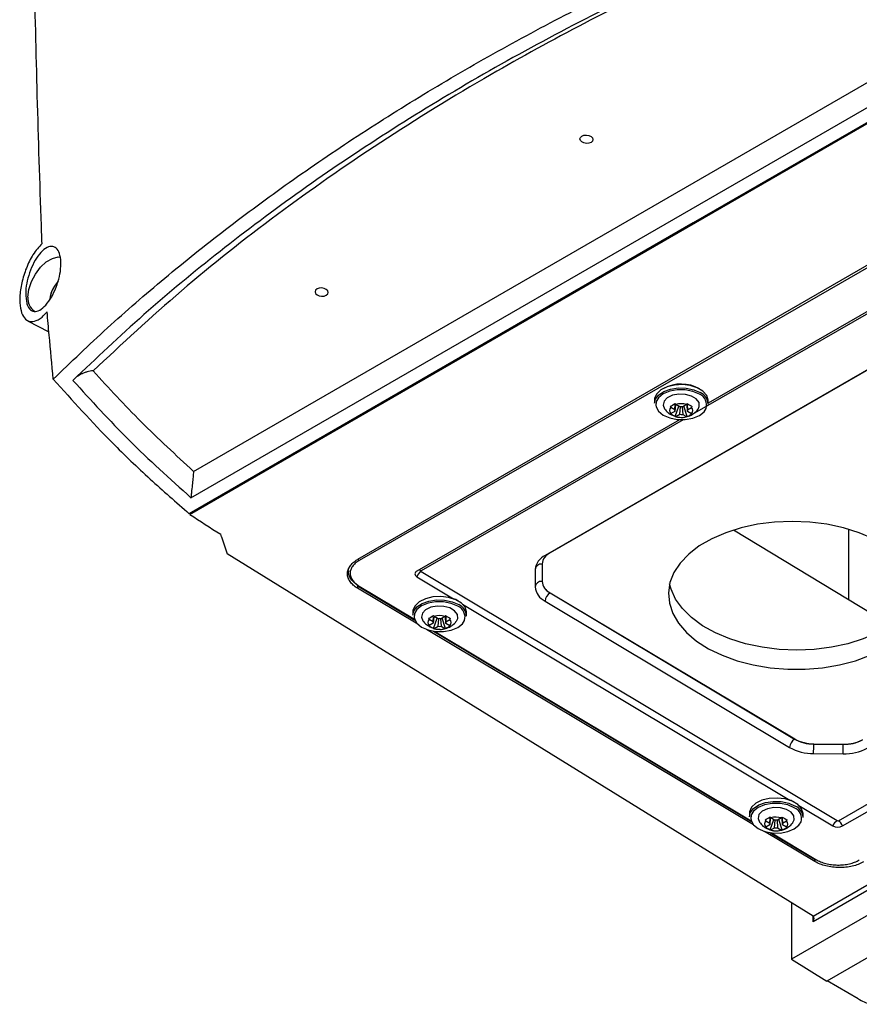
# Model space of a CAD drawing. Header units: millimetres. Extents: x -203 to 471, y -207 to 525.
# Tile 25 of 106: x 304 to 365, y -194 to -121. Entities that reach past the tile are written whole.
import ezdxf

# ---------------------------------------------------------------- set-up
doc = ezdxf.new("R2010")
doc.units = ezdxf.units.MM

msp = doc.modelspace()

# ---------------------------------------------------------------- linework, layer by layer
at = {"color": 7, "linetype": 'Continuous', "lineweight": 25}
for p, q in [((316.567, -154.466), (386.591, -114.043)), ((316.297, -157.627), (390.337, -114.884)), ((316.372, -156.404), (388.388, -114.831)), ((390.274, -114.848), (353.26, -136.215)), ((395.777, -122.166), (328.602, -160.946)), ((395.962, -122.275), (328.722, -161.016)), ((395.409, -130.092), (342.388, -160.64)), ((395.625, -129.981), (342.747, -160.447)), ((353.26, -136.215), (316.247, -157.582)), ((375.532, -137.417), (353.184, -150.293)), ((375.26, -137.415), (354.361, -149.456)), ((362.069, -187.13), (439.782, -142.267)), ((440.132, -142.469), (362.066, -187.536)), ((363.923, -180.118), (428.16, -143.108)), ((304.369, -143.399), (305.936, -144.217)), ((441.727, -143.39), (360.471, -190.298)), ((364.226, -180.504), (428.463, -143.494)), ((444.425, -144.947), (363.077, -191.909)), ((350.415, -149.217), (350.411, -149.46)), ((351.906, -149.929), (351.941, -149.552)), ((351.949, -149.552), (351.906, -150.056)), ((351.932, -150.429), (352.202, -149.678)), ((352.27, -149.719), (351.984, -149.548)), ((352.772, -149.556), (352.486, -149.721)), ((352.825, -150.438), (352.57, -149.673)), ((352.85, -150.066), (352.822, -149.561)), ((352.827, -149.561), (352.85, -149.938)), ((354.36, -149.52), (354.364, -149.278)), ((351.605, -150.285), (351.919, -150.415)), ((351.62, -149.758), (351.906, -149.929)), ((351.906, -150.056), (351.62, -150.221)), ((351.984, -150.438), (352.27, -150.274)), ((352.27, -150.274), (352.316, -149.726)), ((352.455, -149.72), (352.486, -150.276)), ((352.486, -150.276), (352.772, -150.446)), ((352.85, -149.938), (353.136, -149.774)), ((353.136, -150.236), (352.85, -150.066)), ((352.257, -150.669), (332.958, -161.787)), ((352.529, -150.671), (333.267, -161.768)), ((318.617, -159.264), (318.559, -159.086)), ((366.459, -164.979), (356.222, -158.774)), ((364.69, -163.907), (364.69, -158.718)), ((318.617, -159.264), (319.021, -160.513)), ((362.069, -187.13), (319.021, -160.513)), ((342.747, -160.447), (342.735, -160.44)), ((327.938, -161.738), (327.937, -161.841)), ((333.267, -161.826), (363.825, -180.117)), ((341.654, -161.671), (341.651, -162.946)), ((342.16, -161.266), (342.16, -162.541)), ((332.958, -162.205), (335.646, -163.814)), ((328.605, -162.852), (328.602, -163.044)), ((333.026, -165.687), (328.602, -163.044)), ((328.656, -162.893), (332.814, -165.381)), ((328.719, -162.886), (332.793, -165.325)), ((342.742, -163.376), (342.742, -163.384)), ((342.742, -163.384), (360.696, -174.13)), ((342.745, -163.378), (360.717, -174.115)), ((342.382, -163.992), (360.336, -174.739)), ((332.665, -164.784), (332.662, -165.027)), ((336.308, -164.21), (360.367, -178.611)), ((336.611, -165.087), (336.615, -164.845)), ((333.871, -165.325), (334.156, -165.496)), ((334.156, -165.496), (334.19, -165.136)), ((334.198, -165.14), (334.156, -165.623)), ((334.183, -165.996), (334.453, -165.245)), ((334.52, -165.285), (334.235, -165.115)), ((334.52, -165.84), (334.567, -165.293)), ((334.706, -165.287), (334.737, -165.843)), ((335.022, -165.123), (334.737, -165.288)), ((335.076, -166.005), (334.821, -165.239)), ((335.101, -165.632), (335.073, -165.128)), ((335.078, -165.128), (335.101, -165.505)), ((335.101, -165.505), (335.387, -165.34)), ((357.687, -180.421), (333.673, -166.074)), ((333.856, -165.852), (334.17, -165.982)), ((334.156, -165.623), (333.871, -165.788)), ((334.186, -166.203), (357.535, -180.179)), ((334.235, -166.005), (334.52, -165.84)), ((334.281, -166.216), (357.514, -180.123)), ((334.737, -165.843), (335.022, -166.013)), ((335.386, -165.803), (335.101, -165.632)), ((360.696, -174.103), (360.696, -174.13)), ((362.11, -174.473), (362.109, -174.49)), ((362.109, -174.49), (364.281, -174.513)), ((362.131, -174.473), (364.302, -174.495)), ((364.281, -174.495), (364.281, -174.513)), ((362.103, -175.188), (364.274, -175.211)), ((361.029, -179.008), (363.516, -180.496)), ((357.386, -179.582), (357.383, -179.825)), ((358.877, -180.293), (358.913, -179.907)), ((358.921, -179.911), (358.877, -180.42)), ((358.904, -180.793), (359.174, -180.043)), ((359.241, -180.083), (358.956, -179.913)), ((359.743, -179.92), (359.458, -180.085)), ((359.797, -180.802), (359.541, -180.037)), ((359.822, -180.43), (359.794, -179.926)), ((359.799, -179.925), (359.822, -180.303)), ((361.332, -179.885), (361.336, -179.642)), ((358.577, -180.649), (358.891, -180.78)), ((358.592, -180.123), (358.877, -180.293)), ((358.877, -180.42), (358.592, -180.585)), ((358.956, -180.803), (359.241, -180.638)), ((359.241, -180.638), (359.288, -180.091)), ((359.427, -180.084), (359.458, -180.64)), ((359.458, -180.64), (359.743, -180.811)), ((359.822, -180.303), (360.108, -180.138)), ((360.107, -180.6), (359.822, -180.43)), ((362.19, -183.111), (358.501, -180.907)), ((358.907, -181), (362.211, -182.978)), ((359.002, -181.014), (362.274, -182.972)), ((362.191, -182.984), (362.19, -183.111)), ((360.471, -186.142), (360.471, -190.298)), ((362.066, -187.536), (362.066, -187.128)), ((360.471, -190.298), (363.077, -191.909)), ((365.372, -193.198), (363.107, -191.891))]:
    msp.add_line(p, q, dxfattribs=at)
at = {"color": 7, "linetype": 'Continuous', "lineweight": 25, "flags": 128}
for points in [[(345.075, -129.843), (345.231, -129.785), (345.416, -129.771), (345.601, -129.803), (345.757, -129.876), (345.861, -129.98), (345.898, -130.097), (345.86, -130.211), (345.756, -130.304), (345.599, -130.362), (345.414, -130.376), (345.23, -130.344), (345.074, -130.271), (344.969, -130.167), (344.933, -130.05), (344.97, -129.936), (345.075, -129.843)], [(304.398, -141.659), (304.462, -141.11), (304.648, -140.532), (304.941, -139.971), (305.318, -139.474), (305.748, -139.08), (306.196, -138.822), (306.626, -138.719), (306.775, -138.723)], [(325.629, -141.068), (325.525, -141.161), (325.487, -141.275), (325.524, -141.393), (325.628, -141.496), (325.784, -141.57), (325.969, -141.602), (326.153, -141.588), (326.31, -141.53), (326.415, -141.437), (326.452, -141.323), (326.416, -141.205), (326.311, -141.102), (326.155, -141.029), (325.971, -140.996), (325.786, -141.01), (325.629, -141.068)], [(354.364, -149.278), (354.363, -149.224), (354.253, -148.883), (353.978, -148.575), (353.562, -148.326), (353.042, -148.159), (352.463, -148.089), (351.878, -148.122), (351.339, -148.255), (350.893, -148.476), (350.579, -148.766), (350.427, -149.098), (350.415, -149.217)], [(350.411, -149.46), (350.478, -149.171), (350.714, -148.856), (351.098, -148.598), (351.596, -148.419), (352.165, -148.335), (352.753, -148.354), (353.309, -148.474), (353.782, -148.684)], [(353.71, -148.806), (353.236, -148.599), (352.678, -148.487), (352.091, -148.481), (351.533, -148.582), (351.059, -148.779), (350.714, -149.055), (350.55, -149.325)], [(353.612, -149.895), (353.709, -149.693), (353.686, -149.405), (353.488, -149.138), (353.14, -148.931), (352.691, -148.81), (352.2, -148.791), (351.734, -148.879), (351.356, -149.059), (351.116, -149.309), (351.048, -149.594), (351.151, -149.863)], [(350.55, -149.325), (350.533, -149.38), (350.512, -149.605)], [(350.512, -149.605), (350.533, -149.725), (350.714, -150.054), (351.059, -150.337), (351.533, -150.544), (352.091, -150.656), (352.678, -150.662), (353.235, -150.561), (353.71, -150.363), (354.055, -150.088), (354.206, -149.85)], [(366.509, -159.412), (365.452, -158.967), (364.302, -158.611), (363.082, -158.352), (361.815, -158.195), (360.527, -158.143), (359.241, -158.196), (357.984, -158.354), (356.779, -158.613), (355.65, -158.969), (354.62, -159.415), (353.707, -159.942), (352.931, -160.539), (352.305, -161.196), (351.842, -161.899), (351.552, -162.635), (351.44, -163.388), (351.507, -164.146), (351.753, -164.892), (352.173, -165.613), (352.759, -166.295), (353.499, -166.923), (354.379, -167.486), (355.382, -167.973), (356.488, -168.374), (357.675, -168.683), (358.922, -168.891), (360.203, -168.996), (361.493, -168.996), (362.767, -168.89), (364.001, -168.681), (365.171, -168.373), (366.253, -167.971)], [(369.868, -163.008), (369.844, -163.101), (369.554, -163.837), (369.091, -164.54), (368.466, -165.196), (367.689, -165.794), (366.777, -166.321), (365.746, -166.767), (364.617, -167.123), (363.413, -167.382), (362.155, -167.54), (360.87, -167.593), (359.581, -167.541), (358.314, -167.383), (357.094, -167.124), (355.945, -166.769), (354.888, -166.323), (353.944, -165.797), (353.132, -165.2), (352.468, -164.543), (351.963, -163.841), (351.63, -163.105), (351.528, -162.728)], [(332.662, -165.027), (332.729, -164.738), (332.964, -164.423), (333.348, -164.165), (333.847, -163.986), (334.415, -163.902), (335.004, -163.921), (335.559, -164.041), (336.033, -164.251)], [(336.615, -164.845), (336.614, -164.791), (336.504, -164.45), (336.229, -164.142), (335.813, -163.893), (335.293, -163.726), (334.714, -163.656), (334.129, -163.689), (333.59, -163.822), (333.143, -164.043), (332.83, -164.332), (332.678, -164.665), (332.665, -164.784)], [(335.961, -164.373), (335.486, -164.165), (334.929, -164.053), (334.342, -164.048), (333.784, -164.148), (333.31, -164.346), (332.965, -164.621), (332.801, -164.892)], [(335.863, -165.462), (335.96, -165.26), (335.937, -164.971), (335.739, -164.705), (335.391, -164.498), (334.942, -164.377), (334.451, -164.358), (333.985, -164.445), (333.606, -164.626), (333.367, -164.876), (333.299, -165.161), (333.402, -165.43)], [(332.801, -164.892), (332.783, -164.947), (332.762, -165.172)], [(332.762, -165.172), (332.783, -165.292), (332.965, -165.621), (333.309, -165.904), (333.784, -166.111), (334.342, -166.223), (334.928, -166.229), (335.486, -166.128), (335.961, -165.93), (336.306, -165.655), (336.457, -165.417)], [(361.336, -179.642), (361.335, -179.588), (361.225, -179.248), (360.95, -178.939), (360.534, -178.69), (360.014, -178.524), (359.435, -178.454), (358.85, -178.486), (358.311, -178.619), (357.864, -178.84), (357.551, -179.13), (357.399, -179.462), (357.386, -179.582)], [(357.383, -179.825), (357.45, -179.535), (357.685, -179.221), (358.069, -178.963), (358.568, -178.784), (359.136, -178.7), (359.725, -178.719), (360.28, -178.838), (360.754, -179.049)], [(360.682, -179.17), (360.207, -178.963), (359.65, -178.851), (359.063, -178.845), (358.505, -178.946), (358.031, -179.144), (357.686, -179.419), (357.522, -179.689)], [(360.584, -180.259), (360.681, -180.058), (360.658, -179.769), (360.46, -179.503), (360.112, -179.295), (359.662, -179.174), (359.172, -179.156), (358.705, -179.243), (358.327, -179.424), (358.088, -179.673), (358.02, -179.959), (358.123, -180.228)], [(357.522, -179.689), (357.504, -179.745), (357.483, -179.97)], [(357.483, -179.97), (357.504, -180.089), (357.686, -180.419), (358.03, -180.701), (358.505, -180.908), (359.063, -181.02), (359.649, -181.026), (360.207, -180.925), (360.682, -180.728), (361.027, -180.452), (361.178, -180.214)]]:
    msp.add_lwpolyline(points, dxfattribs=at)
at = {"color": 7, "linetype": 'Continuous', "lineweight": 25}
for centre, radius, start, end in [((308.336, -142.114), 2.352, 137.33521, 172.59885), ((305.48, -141.78), 1.089, 173.60511, 236.9911), ((352.365, -150.814), 2.765, 60.51937, 117.73338), ((353.413, -149.587), 0.836, 341.67876, 69.14851), ((353.369, -149.588), 0.994, 3.89026, 65.43024), ((352.365, -150.887), 1.392, 72.99332, 105.85697), ((351.855, -149.99), 0.33, 135.4885, 224.49664), ((352.065, -149.992), 0.172, 158.27342, 201.71173), ((352.37, -150.53), 0.817, 81.8127, 97.03758), ((352.386, -149.465), 0.817, 261.8127, 277.03758), ((352.691, -150.002), 0.172, 338.27342, 21.71173), ((352.9, -150.005), 0.33, 315.4885, 44.49664), ((352.391, -149.107), 1.392, 252.99332, 285.85697), ((343.167, -161.367), 1.012, 114.52159, 174.55215), ((328.829, -160.854), 0.194, 199.88952, 236.5851), ((342.913, -161.791), 1.265, 114.52159, 174.55215), ((333.041, -161.996), 0.224, 111.52001, 248.27615), ((333.688, -162.485), 0.782, 122.52781, 158.97387), ((333.099, -162.02), 0.303, 56.21432, 93.63109), ((333.279, -161.797), 0.0309, 111.52001, 248.27615), ((342.112, -161.731), 0.462, 84.08412, 172.46376), ((342.11, -163.007), 0.462, 84.08412, 172.46376), ((343.187, -162.45), 1.034, 185.36333, 244.48358), ((343.191, -162.443), 1.036, 185.46453, 244.52895), ((328.692, -162.844), 0.0608, 173.84117, 233.49915), ((328.683, -162.837), 0.0612, 244.599, 306.50756), ((342.939, -162.825), 1.293, 185.36333, 244.48358), ((343.16, -164.042), 0.78, 122.42163, 176.35405), ((334.931, -165.712), 2.028, 58.96583, 69.36386), ((335.664, -165.154), 0.836, 341.67876, 69.14851), ((335.62, -165.155), 0.994, 3.89026, 65.43024), ((334.106, -165.556), 0.33, 135.4885, 224.49664), ((334.316, -165.559), 0.172, 158.27342, 201.71173), ((334.615, -166.454), 1.392, 72.99332, 105.85697), ((334.621, -166.097), 0.817, 81.8127, 97.03758), ((334.941, -165.569), 0.172, 338.27342, 21.71173), ((335.151, -165.572), 0.33, 315.4885, 44.49664), ((334.642, -164.674), 1.392, 252.99332, 285.85697), ((334.637, -165.031), 0.817, 261.8127, 277.03758), ((361.114, -174.789), 0.78, 122.42163, 176.35405), ((362.084, -171.626), 2.864, 240.99596, 270.50024), ((362.104, -171.608), 2.866, 241.03905, 270.52894), ((364.369, -171.684), 2.829, 268.22081, 297.96617), ((364.389, -171.669), 2.827, 268.24945, 298.00995), ((362.071, -171.608), 3.58, 240.99596, 270.50024), ((300.04, -174.244), 62.07, 359.12857, 359.77319), ((302.211, -174.267), 62.07, 359.12857, 359.77319), ((364.384, -171.676), 3.537, 268.22081, 297.96617), ((359.652, -180.51), 2.028, 58.96589, 69.36386), ((360.385, -179.951), 0.836, 341.67876, 69.14851), ((360.341, -179.952), 0.994, 3.89026, 65.43024), ((359.336, -181.251), 1.392, 72.99332, 105.85697), ((358.827, -180.354), 0.33, 135.4885, 224.49664), ((359.037, -180.357), 0.172, 158.27342, 201.71173), ((359.342, -180.894), 0.817, 81.8127, 97.03758), ((359.358, -179.829), 0.817, 261.8127, 277.03758), ((359.662, -180.366), 0.172, 338.27342, 21.71173), ((359.872, -180.369), 0.33, 315.4885, 44.49664), ((364.246, -180.777), 0.782, 122.52781, 158.97387), ((363.878, -179.828), 0.76, 241.55527, 297.22983), ((363.875, -180.025), 0.105, 241.55527, 297.22983), ((363.497, -180.765), 0.775, 19.70857, 56.59612), ((359.363, -179.472), 1.392, 252.99332, 285.85697), ((362.238, -182.923), 0.0612, 244.599, 306.50756), ((368.11, -188.404), 5.521, 240.27017, 250.40176)]:
    msp.add_arc(centre, radius, start, end, dxfattribs=at)
msp.add_ellipse((361.889, -187.434), major_axis=(0.177, 0.306), ratio=0.577335, start_param=4.71243, end_param=6.265773, dxfattribs=at)
for points, knots in [([(305.433, -137.725), (305.417, -137.288), (305.173, -130.482), (304.815, -117.365), (304.648, -103.966), (304.627, -96.892), (304.625, -96.071)], [0, 0, 0, 0, 0.031184, 0.485677, 0.940323, 1, 1, 1, 1]), ([(306.251, -147.703), (307.563, -146.439), (310.188, -143.912), (314.424, -140.247), (318.875, -136.679), (323.59, -133.2), (328.554, -129.821), (333.776, -126.544), (339.217, -123.398), (345.292, -120.163), (352.035, -116.891), (359.516, -113.627), (367.264, -110.572), (372.649, -108.736), (375.341, -107.817)], [0, 0, 0, 0, 0.075775, 0.15155, 0.227736, 0.303923, 0.381656, 0.459388, 0.537567, 0.615746, 0.711393, 0.80704, 0.90352, 1, 1, 1, 1]), ([(375.356, -108.728), (372.625, -109.668), (367.167, -111.547), (359.299, -114.689), (351.692, -118.057), (344.382, -121.669), (337.388, -125.505), (330.725, -129.557), (324.407, -133.817), (318.451, -138.279), (312.833, -142.919), (309.411, -146.162), (307.7, -147.785)], [0, 0, 0, 0, 0.10019, 0.200289, 0.300488, 0.400599, 0.500752, 0.600625, 0.700457, 0.800354, 0.900132, 1, 1, 1, 1]), ([(375.43, -108.844), (372.771, -109.767), (367.455, -111.614), (359.786, -114.693), (352.359, -117.992), (345.21, -121.529), (337.795, -125.597), (330.222, -130.253), (322.639, -135.56), (315.55, -141.148), (311.307, -145.107), (309.185, -147.087)], [0, 0, 0, 0, 0.099885, 0.199692, 0.299748, 0.399867, 0.50003, 0.624892, 0.74978, 0.87487, 1, 1, 1, 1]), ([(305.433, -137.725), (305.203, -137.978), (304.775, -138.449), (304.259, -139.515), (303.921, -140.605), (303.775, -141.651), (303.821, -142.519), (304.037, -143.139), (304.397, -143.475), (304.875, -143.492), (305.368, -143.224), (305.68, -142.887), (305.804, -142.752)], [0, 0, 0, 0, 0.126696, 0.235594, 0.342353, 0.44422, 0.540837, 0.635003, 0.729725, 0.827999, 0.931207, 1, 1, 1, 1]), ([(304.309, -142.11), (304.27, -141.883), (304.198, -141.461), (304.292, -140.652), (304.499, -139.861), (304.824, -139.103), (305.235, -138.469), (305.689, -138.043), (306.127, -137.892), (306.489, -138.032), (306.734, -138.434), (306.838, -139.036), (306.799, -139.768), (306.621, -140.56), (306.322, -141.335), (305.928, -142.012), (305.481, -142.507), (305.035, -142.749), (304.651, -142.7), (304.416, -142.437), (304.334, -142.187), (304.309, -142.11)], [0, 0, 0, 0, 0.059434, 0.110492, 0.162444, 0.216066, 0.271424, 0.32778, 0.383891, 0.438654, 0.491677, 0.543378, 0.594655, 0.646473, 0.699558, 0.754186, 0.810059, 0.866314, 0.921805, 0.975652, 1, 1, 1, 1]), ([(306.271, -140.996), (306.262, -141.011), (306.152, -141.175), (306.043, -141.473), (306.012, -141.742), (306, -141.843)], [0, 0, 0, 0, 0.05685, 0.644325, 1, 1, 1, 1]), ([(306.61, -140.52), (306.585, -140.544), (306.447, -140.675), (306.35, -140.852), (306.271, -140.996)], [0, 0, 0, 0, 0.18403, 1, 1, 1, 1]), ([(306.251, -147.703), (306.153, -146.62), (306.003, -144.967), (305.855, -143.321), (305.804, -142.752)], [0, 0, 0, 0, 0.6545415, 1, 1, 1, 1]), ([(309.185, -147.087), (309.109, -147.09), (308.957, -147.097), (308.743, -147.155), (308.556, -147.217), (308.429, -147.27), (308.366, -147.298), (308.349, -147.305), (308.344, -147.308), (308.23, -147.36), (308.127, -147.422), (308.023, -147.485)], [0, 0, 0, 0, 0.175452, 0.350538, 0.523661, 0.649323, 0.683041, 0.692366, 0.695137, 0.696647, 1, 1, 1, 1]), ([(309.185, -147.087), (310.338, -148.345), (312.646, -150.861), (315.26, -153.264), (316.567, -154.466)], [0, 0, 0, 0, 0.499997, 1, 1, 1, 1]), ([(306.251, -147.703), (307.669, -149.27), (309.917, -151.756), (313.327, -155.026), (315.279, -156.734), (316.247, -157.582)], [0, 0, 0, 0, 0.462381, 0.733215, 1, 1, 1, 1]), ([(307.7, -147.785), (309.041, -149.26), (311.724, -152.209), (314.823, -155.006), (316.372, -156.404)], [0, 0, 0, 0, 0.500007, 1, 1, 1, 1]), ([(351.159, -149.871), (351.238, -149.969), (351.366, -150.129), (351.538, -150.241), (351.605, -150.285)], [0, 0, 0, 0, 0.608316, 1, 1, 1, 1]), ([(352.847, -150.422), (352.872, -150.418), (353.038, -150.392), (353.299, -150.212), (353.536, -150.031), (353.606, -149.9), (353.609, -149.895)], [0, 0, 0, 0, 0.080658, 0.529532, 0.982398, 1, 1, 1, 1]), ([(351.919, -150.415), (351.949, -150.429), (352.093, -150.493), (352.255, -150.495), (352.383, -150.497)], [0, 0, 0, 0, 0.205529, 1, 1, 1, 1]), ([(352.383, -150.497), (352.394, -150.498), (352.55, -150.518), (352.704, -150.469), (352.847, -150.422)], [0, 0, 0, 0, 0.067336, 1, 1, 1, 1]), ([(316.567, -154.466), (316.552, -154.601), (316.522, -154.868), (316.472, -155.356), (316.43, -155.778), (316.4, -156.095), (316.383, -156.278), (316.375, -156.367), (316.372, -156.404)], [0, 0, 0, 0, 0.25063, 0.49904, 0.748753, 0.874073, 0.947664, 1, 1, 1, 1]), ([(328.602, -163.044), (328.484, -162.974), (328.38, -162.898), (328.198, -162.736), (328.119, -162.65), (327.991, -162.468), (327.944, -162.374), (327.895, -162.232), (327.883, -162.184), (327.866, -162.086), (327.862, -162.037), (327.862, -161.891), (327.878, -161.795), (327.942, -161.606), (327.991, -161.512), (328.116, -161.334), (328.194, -161.249), (328.378, -161.089), (328.484, -161.014), (328.602, -160.946)], [0, 0, 0, 0, 0.125, 0.125, 0.25, 0.25, 0.375, 0.375, 0.4375, 0.4375, 0.5, 0.5, 0.625, 0.625, 0.75, 0.75, 0.875, 0.875, 1, 1, 1, 1]), ([(328.722, -161.016), (328.617, -161.076), (328.523, -161.142), (328.359, -161.285), (328.289, -161.361), (328.176, -161.52), (328.133, -161.603), (328.075, -161.773), (328.061, -161.859), (328.061, -162.031), (328.075, -162.119), (328.133, -162.289), (328.175, -162.371), (328.288, -162.533), (328.358, -162.611), (328.521, -162.756), (328.614, -162.824), (328.719, -162.886)], [0, 0, 0, 0, 0.125, 0.125, 0.25, 0.25, 0.375, 0.375, 0.5, 0.5, 0.625, 0.625, 0.75, 0.75, 0.875, 0.875, 1, 1, 1, 1]), ([(328.632, -162.837), (328.632, -162.837), (328.449, -162.728), (328.133, -162.468), (327.925, -162.016), (327.902, -161.684), (327.999, -161.535), (328.001, -161.531)], [0, 0, 0, 0, 0.000013, 0.324325, 0.657841, 0.99052, 1, 1, 1, 1]), ([(333.41, -165.438), (333.488, -165.535), (333.617, -165.696), (333.789, -165.808), (333.856, -165.852)], [0, 0, 0, 0, 0.608316, 1, 1, 1, 1]), ([(335.098, -165.989), (335.123, -165.985), (335.288, -165.959), (335.55, -165.778), (335.787, -165.598), (335.857, -165.467), (335.86, -165.462)], [0, 0, 0, 0, 0.0806577, 0.5295315, 0.9823983, 1, 1, 1, 1]), ([(334.17, -165.982), (334.199, -165.995), (334.344, -166.06), (334.506, -166.062), (334.634, -166.064)], [0, 0, 0, 0, 0.2055291, 1, 1, 1, 1]), ([(334.634, -166.064), (334.645, -166.065), (334.801, -166.085), (334.955, -166.035), (335.098, -165.989)], [0, 0, 0, 0, 0.0673355, 1, 1, 1, 1]), ([(358.131, -180.235), (358.209, -180.333), (358.338, -180.494), (358.51, -180.605), (358.577, -180.649)], [0, 0, 0, 0, 0.608316, 1, 1, 1, 1]), ([(358.891, -180.78), (358.92, -180.793), (359.065, -180.858), (359.227, -180.86), (359.355, -180.861)], [0, 0, 0, 0, 0.205529, 1, 1, 1, 1]), ([(359.819, -180.786), (359.844, -180.782), (360.009, -180.756), (360.271, -180.576), (360.508, -180.395), (360.578, -180.265), (360.581, -180.26)], [0, 0, 0, 0, 0.080658, 0.529532, 0.982398, 1, 1, 1, 1]), ([(359.355, -180.861), (359.366, -180.863), (359.522, -180.883), (359.676, -180.833), (359.819, -180.786)], [0, 0, 0, 0, 0.067336, 1, 1, 1, 1]), ([(365.762, -183.147), (365.644, -183.215), (365.517, -183.275), (365.244, -183.379), (365.099, -183.424), (364.791, -183.496), (364.633, -183.522), (364.391, -183.548), (364.309, -183.554), (364.144, -183.563), (364.061, -183.564), (363.812, -183.562), (363.648, -183.551), (363.324, -183.51), (363.163, -183.48), (362.859, -183.403), (362.714, -183.356), (362.437, -183.245), (362.308, -183.181), (362.19, -183.111)], [0, 0, 0, 0, 0.125, 0.125, 0.25, 0.25, 0.375, 0.375, 0.4375, 0.4375, 0.5, 0.5, 0.625, 0.625, 0.75, 0.75, 0.875, 0.875, 1, 1, 1, 1]), ([(362.274, -182.972), (362.379, -183.035), (362.493, -183.091), (362.738, -183.19), (362.87, -183.232), (363.142, -183.301), (363.283, -183.328), (363.574, -183.365), (363.72, -183.375), (364.013, -183.378), (364.162, -183.371), (364.451, -183.34), (364.591, -183.317), (364.864, -183.253), (364.995, -183.213), (365.24, -183.12), (365.354, -183.067), (365.459, -183.006)], [0, 0, 0, 0, 0.125, 0.125, 0.25, 0.25, 0.375, 0.375, 0.5, 0.5, 0.625, 0.625, 0.75, 0.75, 0.875, 0.875, 1, 1, 1, 1])]:
    msp.add_open_spline(points, degree=3, knots=knots, dxfattribs=at)
for points in [[(351.568, -149.687), (351.678, -149.633), (351.803, -149.561), (351.932, -149.477)], [(351.568, -149.687), (351.585, -149.711), (351.602, -149.735), (351.62, -149.758)], [(351.984, -149.548), (351.967, -149.525), (351.949, -149.501), (351.932, -149.477)], [(352.825, -149.486), (352.808, -149.51), (352.79, -149.533), (352.772, -149.556)], [(352.825, -149.486), (352.953, -149.573), (353.078, -149.647), (353.189, -149.703)], [(351.62, -150.221), (351.602, -150.219), (351.585, -150.215), (351.568, -150.211)], [(351.932, -150.429), (351.803, -150.383), (351.678, -150.309), (351.568, -150.211)], [(353.189, -150.228), (353.078, -150.323), (352.954, -150.395), (352.825, -150.438)], [(353.136, -149.774), (353.154, -149.751), (353.172, -149.727), (353.189, -149.703)], [(353.189, -150.228), (353.172, -150.231), (353.154, -150.234), (353.136, -150.236)], [(351.932, -150.429), (351.949, -150.433), (351.966, -150.436), (351.984, -150.438)], [(352.772, -150.446), (352.79, -150.444), (352.807, -150.442), (352.825, -150.438)], [(316.297, -157.627), (317.036, -158.121), (317.79, -158.607), (318.559, -159.086)], [(333.819, -165.254), (333.929, -165.2), (334.054, -165.128), (334.183, -165.043)], [(333.819, -165.254), (333.836, -165.278), (333.853, -165.302), (333.871, -165.325)], [(334.235, -165.115), (334.217, -165.092), (334.2, -165.068), (334.183, -165.043)], [(335.076, -165.052), (335.058, -165.076), (335.041, -165.1), (335.022, -165.123)], [(335.076, -165.052), (335.204, -165.139), (335.329, -165.214), (335.44, -165.27)], [(335.387, -165.34), (335.405, -165.317), (335.422, -165.294), (335.44, -165.27)], [(333.871, -165.788), (333.853, -165.785), (333.836, -165.782), (333.819, -165.778)], [(334.183, -165.996), (334.054, -165.95), (333.929, -165.876), (333.819, -165.778)], [(334.183, -165.996), (334.2, -166), (334.217, -166.003), (334.235, -166.005)], [(335.022, -166.013), (335.04, -166.011), (335.058, -166.008), (335.076, -166.005)], [(335.44, -165.794), (335.329, -165.89), (335.204, -165.962), (335.076, -166.005)], [(335.44, -165.794), (335.422, -165.798), (335.405, -165.801), (335.386, -165.803)], [(358.54, -180.051), (358.65, -179.998), (358.775, -179.926), (358.904, -179.841)], [(358.54, -180.051), (358.557, -180.076), (358.574, -180.099), (358.592, -180.123)], [(358.956, -179.913), (358.938, -179.889), (358.921, -179.865), (358.904, -179.841)], [(359.797, -179.85), (359.779, -179.874), (359.762, -179.897), (359.743, -179.92)], [(359.797, -179.85), (359.925, -179.937), (360.05, -180.011), (360.161, -180.068)], [(358.592, -180.585), (358.574, -180.583), (358.557, -180.58), (358.54, -180.576)], [(358.904, -180.793), (358.775, -180.748), (358.65, -180.673), (358.54, -180.576)], [(360.161, -180.592), (360.05, -180.687), (359.925, -180.759), (359.797, -180.802)], [(360.161, -180.592), (360.143, -180.596), (360.126, -180.598), (360.107, -180.6)], [(360.108, -180.138), (360.126, -180.115), (360.143, -180.091), (360.161, -180.068)], [(358.904, -180.793), (358.921, -180.797), (358.938, -180.8), (358.956, -180.803)], [(359.743, -180.811), (359.761, -180.809), (359.779, -180.806), (359.797, -180.802)]]:
    msp.add_open_spline(points, degree=3, dxfattribs=at)

doc.saveas('drawing.dxf')
